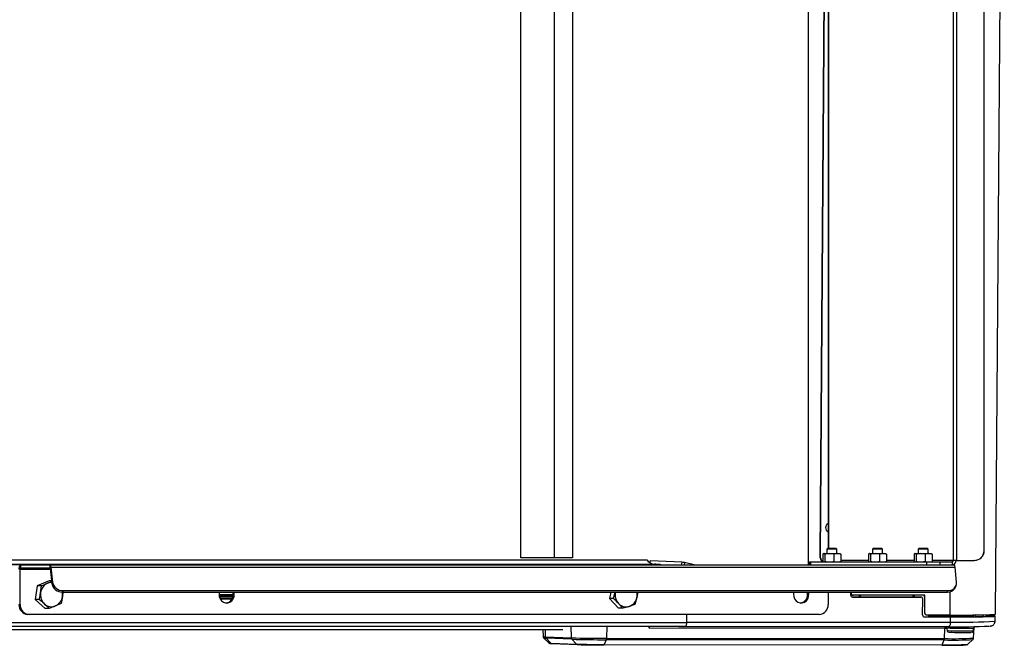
# Model space of a CAD drawing. Header units: millimetres. Extents: x 0 to 420, y 0 to 297.
# Tile 7 of 30: x 196 to 223, y 84 to 101. Entities that reach past the tile are written whole.
import ezdxf

# ---------------------------------------------------------------- set-up
doc = ezdxf.new("R2010")
doc.units = ezdxf.units.MM

msp = doc.modelspace()

# ---------------------------------------------------------------- linework, layer by layer
at = {"color": 7, "linetype": 'Continuous', "lineweight": 25}
for p, q in [((223.0627, 84.78657), (223.30596, 117.76369)), ((209.84919, 86.35021), (209.84919, 116.29888)), ((210.78156, 86.35021), (210.78156, 116.29888)), ((211.28142, 116.29888), (211.28142, 86.35021)), ((217.84704, 116.41741), (217.84704, 86.15717)), ((221.8874, 86.28053), (221.8874, 116.36856)), ((221.98845, 86.28053), (221.98845, 116.36856)), ((218.38653, 116.0319), (218.1681, 86.42198)), ((218.39788, 116.02311), (218.17952, 86.42122)), ((222.74167, 86.5563), (222.74167, 116.09279)), ((222.74888, 86.5563), (222.74888, 116.09279)), ((218.41435, 114.16777), (218.41435, 86.62598)), ((218.40279, 111.06429), (218.40279, 86.62598)), ((218.39532, 86.62598), (218.36774, 86.59841)), ((218.39532, 86.62598), (218.58059, 86.62598)), ((218.58059, 86.62598), (218.61594, 86.62598)), ((218.64351, 86.59841), (218.61594, 86.62598)), ((219.66567, 86.62598), (219.63809, 86.59841)), ((219.66567, 86.62598), (219.71645, 86.62598)), ((219.71645, 86.62598), (219.88628, 86.62598)), ((219.91386, 86.59841), (219.88628, 86.62598)), ((220.93601, 86.62598), (220.90844, 86.59841)), ((220.93601, 86.62598), (220.9868, 86.62598)), ((220.9868, 86.62598), (221.15663, 86.62598)), ((221.18421, 86.59841), (221.15663, 86.62598)), ((210.78156, 86.35021), (209.84919, 86.35021)), ((211.28142, 86.35021), (210.78156, 86.35021)), ((218.1681, 86.42198), (218.17952, 86.42122)), ((218.28154, 86.46971), (218.25212, 86.45677)), ((218.25212, 86.45677), (218.25212, 86.25284)), ((218.31096, 86.45677), (218.28154, 86.46971)), ((218.28154, 86.46971), (218.43771, 86.46971)), ((218.31096, 86.45677), (218.31096, 86.25284)), ((218.36774, 86.59841), (218.36774, 86.46971)), ((218.59933, 86.59841), (218.36774, 86.59841)), ((218.43771, 86.46971), (218.6618, 86.46971)), ((218.6618, 86.46971), (218.56446, 86.45677)), ((218.56446, 86.45677), (218.56446, 86.25284)), ((218.64351, 86.59841), (218.59933, 86.59841)), ((218.64351, 86.46971), (218.64351, 86.59841)), ((218.75913, 86.45677), (218.6618, 86.46971)), ((218.6618, 86.46971), (218.73527, 86.46971)), ((218.72972, 86.46971), (218.75913, 86.45677)), ((218.75913, 86.45677), (218.75913, 86.25284)), ((219.55189, 86.46971), (219.52247, 86.45677)), ((219.52247, 86.45677), (219.52247, 86.25284)), ((219.5813, 86.45677), (219.55189, 86.46971)), ((219.55189, 86.46971), (219.70806, 86.46971)), ((219.5813, 86.45677), (219.5813, 86.25284)), ((219.63809, 86.59841), (219.63809, 86.46971)), ((219.70157, 86.59841), (219.63809, 86.59841)), ((219.91386, 86.59841), (219.70157, 86.59841)), ((219.70806, 86.46971), (219.93215, 86.46971)), ((219.93215, 86.46971), (219.83481, 86.45677)), ((219.83481, 86.45677), (219.83481, 86.25284)), ((219.91386, 86.46971), (219.91386, 86.59841)), ((220.02948, 86.45677), (219.93215, 86.46971)), ((219.93215, 86.46971), (220.00562, 86.46971)), ((220.00006, 86.46971), (220.02948, 86.45677)), ((220.02948, 86.45677), (220.02948, 86.25284)), ((220.82223, 86.46971), (220.79282, 86.45677)), ((220.79282, 86.45677), (220.79282, 86.25284)), ((220.85165, 86.45677), (220.82223, 86.46971)), ((220.82223, 86.46971), (220.9784, 86.46971)), ((220.85165, 86.45677), (220.85165, 86.25284)), ((220.90844, 86.59841), (220.90844, 86.46971)), ((220.97192, 86.59841), (220.90844, 86.59841)), ((221.18421, 86.59841), (220.97192, 86.59841)), ((220.9784, 86.46971), (221.20249, 86.46971)), ((221.20249, 86.46971), (221.10516, 86.45677)), ((221.10516, 86.45677), (221.10516, 86.25284)), ((221.18421, 86.46971), (221.18421, 86.59841)), ((221.29983, 86.45677), (221.20249, 86.46971)), ((221.20249, 86.46971), (221.27596, 86.46971)), ((221.27041, 86.46971), (221.29983, 86.45677)), ((221.29983, 86.45677), (221.29983, 86.25284)), ((222.74167, 86.5563), (222.74888, 86.5563)), ((64.89047, 86.29506), (213.35058, 86.29506)), ((65.10336, 86.17332), (213.56347, 86.17332)), ((65.27045, 86.16387), (213.73056, 86.16387)), ((195.92422, 86.07444), (195.92422, 86.15717)), ((195.92422, 86.15717), (196.74004, 86.15717)), ((195.92422, 86.07444), (196.74004, 86.07444)), ((196.74004, 86.15717), (221.91454, 86.15717)), ((196.74004, 86.07444), (196.74004, 86.15717)), ((196.74655, 86.05413), (196.75981, 86.09549)), ((196.75981, 86.09549), (196.80425, 85.67952)), ((196.75981, 86.09549), (221.93431, 86.09549)), ((213.44263, 86.26846), (213.43248, 86.21776)), ((213.4479, 86.26911), (213.43701, 86.21468)), ((214.33351, 86.23253), (213.4479, 86.26911)), ((214.31843, 86.15717), (214.33351, 86.23253)), ((214.40562, 86.2201), (214.39304, 86.15717)), ((214.67352, 86.15717), (214.40562, 86.2201)), ((217.88022, 86.2399), (217.88022, 86.15717)), ((217.88022, 86.2399), (217.90606, 86.2399)), ((217.90606, 86.2399), (217.90606, 86.15717)), ((217.90606, 86.2399), (221.14603, 86.2399)), ((218.25212, 86.25284), (218.28154, 86.2399)), ((218.28154, 86.2399), (218.31096, 86.25284)), ((218.56446, 86.25284), (218.6618, 86.2399)), ((218.6618, 86.2399), (218.75913, 86.25284)), ((218.75913, 86.25284), (218.72972, 86.2399)), ((219.52247, 86.28053), (218.75913, 86.28053)), ((219.52247, 86.25284), (219.55189, 86.2399)), ((219.55189, 86.2399), (219.5813, 86.25284)), ((219.83481, 86.25284), (219.93215, 86.2399)), ((219.93215, 86.2399), (220.02948, 86.25284)), ((220.02948, 86.25284), (220.00006, 86.2399)), ((220.79282, 86.28053), (220.02948, 86.28053)), ((220.79282, 86.25284), (220.82223, 86.2399)), ((220.82223, 86.2399), (220.85165, 86.25284)), ((221.10516, 86.25284), (221.20249, 86.2399)), ((221.14603, 86.15717), (221.14603, 86.2399)), ((221.14603, 86.2399), (221.5125, 86.2399)), ((221.8874, 86.28053), (221.29983, 86.28053)), ((221.5125, 86.2399), (221.5125, 86.15717)), ((221.5125, 86.2399), (221.85058, 86.2399)), ((221.85058, 86.2399), (221.85058, 86.15717)), ((221.98845, 86.28053), (221.8874, 86.28053)), ((221.97876, 85.67952), (221.93431, 86.09549)), ((221.98845, 86.28053), (222.46695, 86.28053)), ((222.47416, 86.28053), (222.46695, 86.28053)), ((195.90705, 86.03381), (195.87209, 86.03381)), ((195.90705, 85.05409), (195.90705, 86.03381)), ((195.90705, 86.03381), (196.74872, 86.03381)), ((196.74655, 86.05413), (196.79099, 85.63816)), ((196.38066, 85.5763), (196.32533, 85.18916)), ((196.71217, 85.71699), (196.38066, 85.5763)), ((196.49689, 85.5763), (196.38066, 85.5763)), ((196.47731, 85.38273), (196.49689, 85.5763)), ((196.49689, 85.5763), (196.67073, 85.64664)), ((196.67073, 85.64664), (196.78466, 85.69747)), ((196.78257, 85.71699), (196.71217, 85.71699)), ((196.79099, 85.63816), (196.80425, 85.67952)), ((221.9571, 85.55398), (221.97036, 85.59535)), ((196.44157, 85.18916), (196.47731, 85.38273)), ((197.08502, 85.27699), (197.04928, 85.08343)), ((197.0974, 85.39933), (197.08502, 85.27699)), ((197.10078, 85.4407), (197.08752, 85.39933)), ((197.08752, 85.39933), (221.72001, 85.39933)), ((197.10078, 85.4407), (221.73327, 85.4407)), ((201.44309, 85.32582), (201.83295, 85.32582)), ((201.44313, 85.33557), (201.83292, 85.33557)), ((201.44709, 85.28445), (201.82896, 85.28445)), ((201.45137, 85.26496), (201.82468, 85.26496)), ((212.35115, 85.39933), (212.31059, 85.22387)), ((212.42683, 85.22387), (212.47485, 85.39933)), ((213.10386, 85.39933), (213.07493, 85.24597)), ((218.40101, 85.39933), (218.40101, 85.05409)), ((219.03005, 85.31524), (219.03125, 85.39933)), ((219.03085, 85.37149), (219.04403, 85.37094)), ((219.04424, 85.39933), (219.04403, 85.37094)), ((219.27147, 85.26142), (219.07029, 85.26142)), ((219.07309, 85.31661), (219.09174, 85.31584)), ((219.07509, 85.26076), (219.07883, 85.26061)), ((219.07883, 85.26061), (220.98618, 85.26061)), ((221.09307, 85.3158), (219.09361, 85.3158)), ((219.27147, 85.26142), (219.27089, 85.3158)), ((219.27843, 85.26167), (219.27147, 85.26142)), ((219.27843, 85.26167), (219.27826, 85.3158)), ((219.29753, 85.26142), (219.27843, 85.26167)), ((219.29852, 85.3158), (219.29753, 85.26142)), ((220.77107, 85.26142), (219.29753, 85.26142)), ((220.77107, 85.26142), (220.77048, 85.3158)), ((220.77802, 85.26167), (220.77107, 85.26142)), ((220.77802, 85.26167), (220.77786, 85.3158)), ((220.79713, 85.26142), (220.77802, 85.26167)), ((220.79811, 85.3158), (220.79713, 85.26142)), ((220.96648, 85.26142), (220.79713, 85.26142)), ((220.98618, 85.26061), (220.96648, 85.26142)), ((220.98804, 85.26057), (220.96834, 85.26138)), ((221.07442, 85.3158), (221.07402, 85.26142)), ((221.08941, 84.81949), (221.09307, 85.3158)), ((221.72001, 85.39933), (221.73327, 85.4407)), ((221.79357, 85.40855), (221.78882, 84.76434)), ((195.87209, 85.05409), (195.90705, 85.05409)), ((196.44157, 85.18916), (196.32533, 85.18916)), ((196.32533, 85.18916), (196.60152, 84.94273)), ((196.8916, 85.01308), (196.71776, 84.94273)), ((197.04928, 85.08343), (196.8916, 85.01308)), ((201.46615, 85.22359), (201.8099, 85.22359)), ((201.47091, 85.21385), (201.80514, 85.21385)), ((212.42683, 85.22387), (212.31059, 85.22387)), ((212.31059, 85.22387), (212.56476, 84.9501)), ((212.86006, 85.0031), (212.681, 84.9501)), ((213.02296, 85.05609), (212.86006, 85.0031)), ((213.07493, 85.24597), (213.02296, 85.05609)), ((221.03216, 84.76364), (221.03495, 85.20646)), ((196.15698, 84.77832), (196.12202, 84.77832)), ((218.15107, 84.77832), (196.15698, 84.77832)), ((196.71776, 84.94273), (196.60152, 84.94273)), ((212.681, 84.9501), (212.56476, 84.9501)), ((214.46709, 84.5577), (214.46709, 84.77832)), ((221.07239, 84.82019), (221.08941, 84.81949)), ((221.07498, 84.70988), (221.19406, 84.70988)), ((221.0772, 84.70964), (221.08094, 84.70949)), ((221.08094, 84.70949), (221.80977, 84.70949)), ((221.12031, 84.76507), (221.13712, 84.76438)), ((221.13899, 84.76434), (221.78882, 84.76434)), ((221.19254, 84.76434), (221.19406, 84.70988)), ((221.66107, 84.72691), (221.1935, 84.72971)), ((221.19358, 84.72709), (221.67555, 84.7242)), ((221.19399, 84.71218), (221.74448, 84.71218)), ((221.31728, 84.75151), (221.67912, 84.73656)), ((221.39138, 84.75154), (221.39138, 84.76434)), ((221.39138, 84.75154), (221.46636, 84.75154)), ((221.82908, 84.73656), (221.46636, 84.75154)), ((221.66283, 84.73566), (221.66246, 84.72691)), ((221.73095, 84.72327), (221.73081, 84.71218)), ((221.77234, 84.73271), (221.83059, 84.73031)), ((221.80661, 84.5669), (221.80977, 84.70949)), ((221.86006, 84.76437), (221.85976, 84.72416)), ((222.30098, 84.72091), (222.30131, 84.76582)), ((222.35013, 84.72535), (222.35142, 84.76616)), ((222.46126, 84.7158), (222.46121, 84.72028)), ((222.49809, 84.76742), (222.49647, 84.71626)), ((222.7212, 84.72057), (222.72241, 84.77046)), ((222.79572, 84.7719), (222.79453, 84.72295)), ((222.83817, 84.72495), (222.83857, 84.7729)), ((222.87036, 84.72705), (222.8711, 84.77376)), ((222.87126, 84.73807), (222.87086, 84.72734)), ((223.01591, 84.73807), (222.87126, 84.73807)), ((223.01744, 84.77992), (223.01591, 84.73807)), ((223.04981, 84.58857), (223.05585, 84.73121)), ((65.96036, 84.4474), (214.42047, 84.4474)), ((66.00698, 84.5577), (214.46709, 84.5577)), ((211.2535, 84.12697), (211.24572, 84.4474)), ((212.23593, 84.4474), (212.22901, 84.11377)), ((213.4159, 84.39608), (213.41621, 84.4474)), ((214.10574, 84.4474), (214.37557, 84.43625)), ((221.7474, 84.43625), (214.37557, 84.43625)), ((214.46709, 84.5669), (221.80661, 84.5669)), ((67.69996, 84.36131), (211.01348, 84.36131)), ((210.45781, 84.36131), (210.46329, 84.16225)), ((210.53418, 84.15667), (210.52921, 84.36131)), ((210.53418, 84.15667), (211.2535, 84.12697)), ((221.6484, 84.3893), (213.4159, 84.39608)), ((221.64252, 84.10601), (221.6484, 84.3893)), ((221.70255, 84.38928), (221.6484, 84.3893)), ((221.69997, 84.40456), (221.71253, 84.33017)), ((222.44238, 84.32478), (222.45603, 84.39898)), ((222.45026, 84.11916), (222.46296, 84.41925)), ((210.48062, 84.12352), (210.62433, 83.98755)), ((211.26908, 84.08856), (210.54976, 84.11827)), ((210.54976, 84.11827), (210.67994, 83.98332)), ((210.67994, 83.98332), (211.39925, 83.95362)), ((210.71205, 83.96855), (211.43137, 83.93884)), ((211.26908, 84.08856), (211.39925, 83.95362)), ((211.43323, 83.9388), (211.43137, 83.93884)), ((221.56467, 83.92133), (212.15115, 83.92909)), ((212.22203, 84.07567), (212.16566, 83.94325)), ((212.16566, 83.94325), (221.57917, 83.93549)), ((221.63554, 84.06791), (212.22203, 84.07567)), ((212.22901, 84.11377), (221.64252, 84.10601)), ((221.57917, 83.93549), (221.63554, 84.06791)), ((222.28658, 83.94671), (222.43228, 84.08055))]:
    msp.add_line(p, q, dxfattribs=at)
at = {"color": 7, "linetype": 'Continuous', "lineweight": 25, "flags": 128}
for points in [[(195.92422, 86.15717), (195.91405, 86.1548), (195.90427, 86.14778), (195.89526, 86.13638), (195.88736, 86.12104), (195.88087, 86.10235), (195.87605, 86.08102), (195.87309, 86.05788), (195.87209, 86.03381)], [(195.92422, 86.07444), (195.92087, 86.07366), (195.91765, 86.07135), (195.91468, 86.06759), (195.91208, 86.06254), (195.90994, 86.05639), (195.90836, 86.04936), (195.90738, 86.04174), (195.90705, 86.03381)], [(213.44263, 86.26846), (213.44269, 86.2686), (213.44429, 86.26907), (213.4479, 86.26911)], [(201.45261, 85.39933), (201.44366, 85.34738), (201.44839, 85.2777), (201.47152, 85.21266), (201.51101, 85.15803), (201.56333, 85.11867), (201.62384, 85.09807), (201.68717, 85.09807), (201.74768, 85.11867), (201.8, 85.15803), (201.83949, 85.21266), (201.86262, 85.2777), (201.86735, 85.34738), (201.8584, 85.39933)], [(217.44831, 85.39933), (217.43936, 85.34738), (217.44409, 85.2777), (217.46723, 85.21266), (217.50671, 85.15803), (217.55903, 85.11867), (217.61954, 85.09807), (217.68287, 85.09807), (217.74338, 85.11867), (217.79571, 85.15803), (217.83519, 85.21266), (217.85832, 85.2777), (217.86306, 85.34738), (217.85411, 85.39933)], [(221.67912, 84.73656), (221.66743, 84.73618), (221.66288, 84.73571), (221.6657, 84.73519), (221.67574, 84.73464), (221.69247, 84.73408), (221.71499, 84.73356), (221.7421, 84.7331), (221.77234, 84.73271)], [(222.30102, 84.72637), (222.35767, 84.72517), (222.41036, 84.72366), (222.44529, 84.72212), (222.46058, 84.72063), (222.4554, 84.71927), (222.43004, 84.71812), (222.38586, 84.71724), (222.32524, 84.71667), (222.25144, 84.71644), (222.16843, 84.71658), (222.08068, 84.71706), (221.99291, 84.71787), (221.90985, 84.71896), (221.83598, 84.72027), (221.77525, 84.72173), (221.73095, 84.72327), (221.73095, 84.72327)], [(221.74448, 84.71218), (221.92258, 84.71236), (222.09032, 84.71289), (222.246, 84.71377), (222.38804, 84.71498), (222.51501, 84.71652), (222.62563, 84.71837), (222.71877, 84.7205), (222.79349, 84.72291), (222.84903, 84.72557), (222.88484, 84.72844), (222.90056, 84.7315), (222.89601, 84.73472), (222.87126, 84.73807)], [(221.80977, 84.70949), (221.99081, 84.70966), (222.16204, 84.71016), (222.32191, 84.711), (222.469, 84.71216), (222.60198, 84.71364), (222.71965, 84.71542), (222.82096, 84.71748), (222.905, 84.71981), (222.97102, 84.72238), (223.01842, 84.72518), (223.04678, 84.72818), (223.05584, 84.73134), (223.04552, 84.73465), (223.01591, 84.73807)], [(221.85985, 84.73617), (221.85932, 84.73618), (221.82908, 84.73656)], [(221.85977, 84.72527), (221.8591, 84.72424), (221.87793, 84.72309)], [(221.87793, 84.72309), (221.91474, 84.72194), (221.96628, 84.72089), (222.02795, 84.72004), (222.09428, 84.71946), (222.15937, 84.7192), (222.21744, 84.71929), (222.26334, 84.71971), (222.29298, 84.72043), (222.30372, 84.72139), (222.30099, 84.72201)], [(214.42047, 84.4474), (214.42957, 84.44952), (214.43831, 84.45579), (214.44637, 84.46599), (214.45344, 84.4797), (214.45923, 84.49642), (214.46354, 84.51549), (214.46619, 84.53618), (214.46709, 84.5577)], [(221.80661, 84.5669), (221.80496, 84.54076), (221.80123, 84.51584), (221.79557, 84.49307), (221.78816, 84.47327), (221.7793, 84.45718), (221.7693, 84.44539), (221.75854, 84.43833), (221.7474, 84.43625)], [(221.71253, 84.33017), (221.72006, 84.32896), (221.74671, 84.32749)]]:
    msp.add_lwpolyline(points, dxfattribs=at)
at = {"color": 7, "linetype": 'Continuous', "lineweight": 25}
for centre, radius, start, end in [((218.45677, 87.19219), 0.12553, 115.470777, 244.529223), ((218.44811, 86.41908), 0.28002, 179.408092, 219.782486), ((218.45956, 86.41833), 0.28005, 179.409286, 219.577382), ((222.46642, 86.55578), 0.27525, 270.10943, 0.109013), ((222.47363, 86.55578), 0.27525, 270.10943, 0.109013), ((196.6793, 86.1037), 0.08092, 354.18188, 41.362688), ((196.72004, 86.05683), 0.02665, 354.18188, 41.362688), ((213.58527, 86.45844), 0.28596, 214.845424, 265.629193), ((213.5633, 84.68873), 1.48458, 83.531052, 89.993293), ((213.7255, 86.12733), 0.03688, 54.00471, 82.115243), ((214.28292, 85.72352), 0.51151, 76.12003, 84.323888), ((221.84451, 86.27502), 0.11801, 272.952141, 2.675337), ((221.84858, 86.27872), 0.03886, 272.952141, 2.675337), ((221.85381, 86.1037), 0.08092, 354.18188, 41.362688), ((196.809, 85.34247), 0.33413, 114.445507, 173.079598), ((196.7814, 85.38721), 0.28206, 88.72559, 113.102595), ((197.07735, 85.69021), 0.29105, 190.301449, 272.001739), ((197.09061, 85.73157), 0.29105, 190.301449, 272.001739), ((221.73239, 85.63941), 0.2404, 267.046644, 339.184051), ((221.75217, 85.66685), 0.22694, 265.22163, 3.201235), ((196.83084, 85.32833), 0.35769, 171.252458, 227.185304), ((196.75332, 85.31725), 0.33413, 294.445507, 353.079598), ((196.71499, 85.32985), 0.37379, 351.870431, 10.719865), ((201.6035, 85.32563), 0.23196, 278.559866, 18.526343), ((212.83125, 85.32939), 0.36229, 168.868112, 221.995429), ((212.71105, 85.32987), 0.37343, 347.01599, 10.719787), ((217.5992, 85.32563), 0.23196, 278.559866, 18.526343), ((219.0763, 85.36614), 0.04964, 202.684493, 266.296712), ((219.09625, 85.36804), 0.0523, 176.812831, 267.102626), ((196.13561, 85.04178), 0.26381, 177.324663, 267.047859), ((196.17057, 85.04178), 0.26381, 177.324663, 267.047859), ((196.78083, 85.27609), 0.28539, 227.422136, 292.837834), ((212.77693, 85.27923), 0.28837, 221.809122, 286.753258), ((212.75558, 85.31202), 0.32611, 288.685729, 348.314545), ((218.13749, 85.04178), 0.26381, 272.952141, 2.675337), ((221.14163, 84.81658), 0.0523, 176.812831, 267.102626), ((221.39092, 10.79041), 73.96113, 89.9996449, 90.0570424), ((221.81995, 81.94536), 2.78403, 90.029891, 92.263823), ((222.1479, 100.69861), 15.93832, 268.709032, 273.290352), ((221.82195, 84.38811), 0.17355, 163.897383, 179.608585), ((222.0016, 107.01682), 22.582, 269.355034, 272.261666), ((222.16384, 99.74159), 15.1789, 268.65146, 273.346191), ((210.52287, 84.46629), 0.30983, 258.912719, 272.091779), ((210.59148, 84.15756), 0.05731, 180.88294, 223.28326), ((222.14241, 93.13244), 8.73908, 267.098055, 272.056683), ((222.13695, 95.21893), 10.89843, 267.947966, 271.605956), ((222.14222, 93.07491), 8.79906, 267.558316, 271.592602), ((210.54156, 84.47156), 0.35339, 260.083415, 271.329581), ((210.66911, 84.20889), 0.22582, 258.561155, 272.747212), ((210.71434, 84.01581), 0.04731, 223.355769, 267.226194), ((212.17388, 116.10172), 31.988, 268.351219, 270.098753), ((211.3108, 84.12785), 0.05731, 180.88294, 223.28326), ((212.15693, 114.49275), 30.41715, 268.327346, 270.122626), ((212.11997, 108.8988), 24.9556, 268.345075, 270.104897), ((211.43365, 83.9861), 0.04731, 223.355769, 267.226194), ((212.10836, 107.30594), 23.37689, 268.345075, 270.104897), ((212.14754, 83.94729), 0.01856, 281.220858, 347.40914), ((212.12211, 84.11367), 0.1069, 339.178644, 0.055194), ((221.56106, 83.93954), 0.01856, 281.220858, 347.40914), ((221.75128, 94.35066), 10.431, 268.974902, 272.724123), ((221.79035, 92.92459), 8.99158, 268.65418, 273.163645), ((221.53562, 84.10591), 0.1069, 339.178644, 0.055194), ((221.86944, 94.47815), 10.41286, 268.712908, 273.098203), ((221.88208, 94.20532), 10.10215, 268.64118, 273.224191)]:
    msp.add_arc(centre, radius, start, end, dxfattribs=at)
for centre, major_axis, ratio, start_param, end_param in [((219.08005, 85.31572), (0.00675, 0.05477), 0.90452801, 1.69061472, 3.2526844), ((220.98495, 85.2055), (0.00675, 0.05477), 0.90452801, 4.84093402, 6.39427706), ((221.08216, 84.7646), (0.00675, 0.05477), 0.90452801, 1.69934137, 3.2526844), ((223.34281, 118.98888), (2.49066, 63.81353), 0.01278337, 2.13760561, 2.13802405), ((222.07433, 81.66385), (0.06071, 14.01845), 0.03011714, 1.35084595, 1.35172402), ((213.4509, 84.39175), (-0.00163, 0.08273), 0.42259879, 0.82480806, 1.5101093), ((214.3744, 84.57412), (-0.00265, 0.13788), 0.42221362, 3.11601199, 3.53866495)]:
    msp.add_ellipse(centre, major_axis=major_axis, ratio=ratio, start_param=start_param, end_param=end_param, dxfattribs=at)
for points, knots in [([(218.43771, 86.46971), (218.405, 86.46821), (218.36248, 86.46625), (218.32062, 86.45855), (218.31096, 86.45677)], [0, 0, 0, 0, 0.76914426, 1, 1, 1, 1]), ([(218.56446, 86.45677), (218.56281, 86.45709), (218.52102, 86.465), (218.47852, 86.4674), (218.43771, 86.46971)], [0, 0, 0, 0, 0.03966261, 1, 1, 1, 1]), ([(219.70806, 86.46971), (219.67535, 86.46821), (219.63283, 86.46625), (219.59097, 86.45855), (219.5813, 86.45677)], [0, 0, 0, 0, 0.76914426, 1, 1, 1, 1]), ([(219.83481, 86.45677), (219.83315, 86.45709), (219.79137, 86.465), (219.74887, 86.4674), (219.70806, 86.46971)], [0, 0, 0, 0, 0.03966261, 1, 1, 1, 1]), ([(220.9784, 86.46971), (220.9457, 86.46821), (220.90317, 86.46625), (220.86131, 86.45855), (220.85165, 86.45677)], [0, 0, 0, 0, 0.76914426, 1, 1, 1, 1]), ([(221.10516, 86.45677), (221.1035, 86.45709), (221.06172, 86.465), (221.01922, 86.4674), (220.9784, 86.46971)], [0, 0, 0, 0, 0.03966261, 1, 1, 1, 1]), ([(218.31096, 86.25284), (218.32062, 86.25107), (218.36248, 86.24337), (218.405, 86.24141), (218.43771, 86.2399)], [0, 0, 0, 0, 0.23085574, 1, 1, 1, 1]), ([(218.43771, 86.2399), (218.47852, 86.24221), (218.52102, 86.24461), (218.56281, 86.25253), (218.56446, 86.25284)], [0, 0, 0, 0, 0.96033739, 1, 1, 1, 1]), ([(219.5813, 86.25284), (219.59097, 86.25107), (219.63283, 86.24337), (219.67535, 86.24141), (219.70806, 86.2399)], [0, 0, 0, 0, 0.23085574, 1, 1, 1, 1]), ([(219.70806, 86.2399), (219.74887, 86.24221), (219.79137, 86.24461), (219.83315, 86.25253), (219.83481, 86.25284)], [0, 0, 0, 0, 0.96033739, 1, 1, 1, 1]), ([(220.85165, 86.25284), (220.86131, 86.25107), (220.90317, 86.24337), (220.9457, 86.24141), (220.9784, 86.2399)], [0, 0, 0, 0, 0.23085574, 1, 1, 1, 1]), ([(220.9784, 86.2399), (221.01922, 86.24221), (221.06172, 86.24461), (221.1035, 86.25253), (221.10516, 86.25284)], [0, 0, 0, 0, 0.96033739, 1, 1, 1, 1]), ([(196.58774, 85.06595), (196.54249, 85.10507), (196.4947, 85.14639), (196.44424, 85.18701), (196.44157, 85.18916)], [0, 0, 0, 0, 0.947025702, 1, 1, 1, 1]), ([(196.71776, 84.94273), (196.70935, 84.95112), (196.66859, 84.9918), (196.62352, 85.03313), (196.58774, 85.06595)], [0, 0, 0, 0, 0.20618569, 1, 1, 1, 1]), ([(212.56199, 85.08699), (212.52023, 85.13045), (212.47614, 85.17635), (212.42931, 85.22148), (212.42683, 85.22387)], [0, 0, 0, 0, 0.9470257, 1, 1, 1, 1]), ([(212.681, 84.9501), (212.67334, 84.95942), (212.63621, 85.00462), (212.59483, 85.05054), (212.56199, 85.08699)], [0, 0, 0, 0, 0.20618569, 1, 1, 1, 1]), ([(221.70998, 84.72722), (221.70794, 84.72714), (221.70386, 84.72698), (221.69075, 84.72686), (221.67583, 84.72684), (221.66538, 84.72689), (221.66107, 84.72691)], [0, 0, 0, 0, 0.27012616, 0.54025055, 0.81039332, 1, 1, 1, 1]), ([(221.67555, 84.7242), (221.67621, 84.72419), (221.67952, 84.72417), (221.68821, 84.72411), (221.70219, 84.72395), (221.71748, 84.72369), (221.72672, 84.72344), (221.73015, 84.7233), (221.73095, 84.72327)], [0, 0, 0, 0, 0.02891816, 0.14487462, 0.37867251, 0.6483323, 0.91807664, 1, 1, 1, 1]), ([(221.83059, 84.73031), (221.83267, 84.7302), (221.83681, 84.72998), (221.83512, 84.72969), (221.82863, 84.72949), (221.82146, 84.72942), (221.8185, 84.72939)], [0, 0, 0, 0, 0.26987634, 0.539745, 0.80978927, 1, 1, 1, 1]), ([(221.68185, 84.43625), (221.68325, 84.43519), (221.6892, 84.43065), (221.69653, 84.41937), (221.69851, 84.40864), (221.6994, 84.40383)], [0, 0, 0, 0, 0.14473467, 0.61653538, 1, 1, 1, 1]), ([(222.45671, 84.39863), (222.45682, 84.40048), (222.45727, 84.40816), (222.46367, 84.41951), (222.47299, 84.43027), (222.48079, 84.43593), (222.48424, 84.43748), (222.4847, 84.43768)], [0, 0, 0, 0, 0.10792334, 0.44717821, 0.72671858, 0.96388754, 1, 1, 1, 1]), ([(222.90906, 84.45336), (222.91396, 84.45388), (222.92288, 84.45485), (222.93711, 84.45746), (222.95468, 84.46195), (222.97914, 84.47249), (223.00647, 84.49141), (223.03159, 84.52198), (223.04766, 84.55654), (223.0478, 84.5801), (223.04784, 84.58863)], [0, 0, 0, 0, 0.20481494, 0.3727565, 0.50953099, 0.60328716, 0.70067264, 0.81094222, 0.93159041, 1, 1, 1, 1]), ([(210.46419, 84.16222), (210.46403, 84.15958), (210.46349, 84.15062), (210.46931, 84.13727), (210.47795, 84.12526), (210.48412, 84.12073), (210.48657, 84.11893)], [0, 0, 0, 0, 0.15048601, 0.510564, 0.80566429, 1, 1, 1, 1]), ([(221.71302, 84.32982), (221.71304, 84.3289), (221.71319, 84.32202), (221.71894, 84.31109), (221.72805, 84.29935), (221.73799, 84.29191), (221.74667, 84.28775), (221.75291, 84.28579), (221.75534, 84.28526), (221.75646, 84.28502)], [0, 0, 0, 0, 0.037366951, 0.281185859, 0.480905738, 0.651203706, 0.792996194, 0.904671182, 1, 1, 1, 1]), ([(222.39737, 84.28024), (222.39906, 84.28056), (222.40232, 84.28117), (222.41188, 84.28449), (222.42351, 84.2914), (222.43463, 84.30384), (222.44144, 84.31585), (222.44176, 84.3234), (222.44181, 84.32454)], [0, 0, 0, 0, 0.14347848, 0.27675976, 0.47222549, 0.6962069, 0.95402237, 1, 1, 1, 1]), ([(210.6274, 83.98521), (210.62816, 83.98448), (210.63164, 83.9811), (210.63834, 83.97775), (210.64539, 83.97486), (210.6513, 83.97329), (210.65793, 83.97203), (210.66916, 83.9708), (210.68658, 83.96965), (210.7068, 83.96878), (210.71205, 83.96855)], [0, 0, 0, 0, 0.013508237, 0.062168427, 0.104386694, 0.151149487, 0.227487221, 0.401462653, 0.844412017, 1, 1, 1, 1]), ([(222.2621, 83.93357), (222.26415, 83.9342), (222.26786, 83.93535), (222.27581, 83.93799), (222.28022, 83.94183), (222.28068, 83.94224)], [0, 0, 0, 0, 0.52357094, 0.94963812, 1, 1, 1, 1]), ([(222.42959, 84.07848), (222.4331, 84.0817), (222.44092, 84.08885), (222.44908, 84.10408), (222.44919, 84.11501), (222.44923, 84.11904)], [0, 0, 0, 0, 0.34042882, 0.75673284, 1, 1, 1, 1])]:
    msp.add_open_spline(points, degree=3, knots=knots, dxfattribs=at)

doc.saveas('drawing.dxf')
